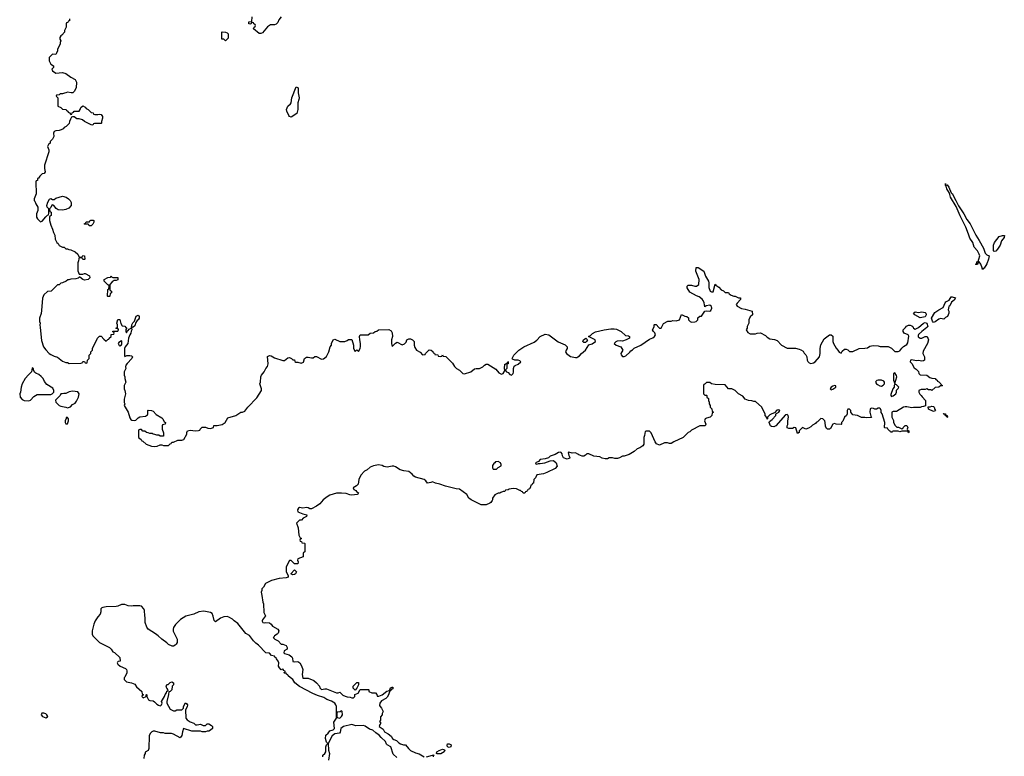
# Model space of a CAD drawing. Header units: inches. Extents: x 1992046 to 2239405, y 126834 to 266391.
# Tile 39 of 71: x 2033361 to 2045071, y 234897 to 243660. Entities that reach past the tile are written whole.
import ezdxf

# ---------------------------------------------------------------- set-up
doc = ezdxf.new("R2010")
doc.units = ezdxf.units.IN
doc.header["$MEASUREMENT"] = 0
for name, color, linetype in [('C0233', 7, 'Continuous'), ('C0234', 7, 'Continuous'), ('C0243', 7, 'Continuous'), ('C0244', 7, 'Continuous')]:
    doc.layers.add(name, color=color, linetype=linetype)

msp = doc.modelspace()

# ---------------------------------------------------------------- linework, layer by layer
at = {"layer": 'C0233', "color": 6, "elevation": 100}
for points in [[(2033604, 240000), (2033622, 239842), (2033645, 239770), (2033670, 239732), (2033712, 239690), (2033730, 239678), (2033770, 239658), (2033810, 239645), (2033870, 239598), (2033910, 239582), (2033930, 239582), (2033950, 239572), (2034090, 239574), (2034102, 239578), (2034110, 239594), (2034130, 239594), (2034138, 239578), (2034150, 239574), (2034162, 239578), (2034166, 239610), (2034186, 239630), (2034186, 239670), (2034206, 239690), (2034206, 239710), (2034226, 239730), (2034226, 239750), (2034288, 239870), (2034310, 239894), (2034330, 239894), (2034360, 239860), (2034390, 239834), (2034410, 239854), (2034422, 239858), (2034426, 239870), (2034447, 239893), (2034450, 239914), (2034482, 239918), (2034486, 239930), (2034482, 239942), (2034467, 239947), (2034470, 239954), (2034530, 239954), (2034538, 239970), (2034536, 239976), (2034530, 239986), (2034510, 239986), (2034506, 239990), (2034522, 239998), (2034523, 240000)], [(2034697, 240000), (2034692, 239990), (2034695, 239970), (2034687, 239953), (2034684, 239930), (2034671, 239910), (2034654, 239870), (2034648, 239810), (2034614, 239770), (2034606, 239750), (2034606, 239666), (2034610, 239654), (2034636, 239664), (2034670, 239665), (2034690, 239662), (2034702, 239650), (2034696, 239630), (2034638, 239570), (2034625, 239550), (2034618, 239530), (2034622, 239510), (2034602, 239470), (2034602, 239430), (2034611, 239411), (2034611, 239390), (2034622, 239350), (2034602, 239310), (2034602, 239270), (2034611, 239250), (2034618, 239210), (2034605, 239145), (2034605, 239105), (2034611, 239090), (2034602, 239070), (2034651, 238990), (2034670, 238922), (2034683, 238903), (2034695, 238895), (2034730, 238891), (2034743, 238897), (2034770, 238922), (2034790, 238934), (2034856, 238944), (2034882, 238958), (2034886, 238970), (2034886, 239010), (2034890, 239014), (2034928, 239012), (2034950, 239002), (2034985, 238965), (2035050, 238922), (2035062, 238910), (2035078, 238878), (2035094, 238870), (2035093, 238847), (2035058, 238842), (2035054, 238830), (2035054, 238790), (2035073, 238747), (2035073, 238707), (2035030, 238706), (2035016, 238716), (2034990, 238718), (2034967, 238727), (2034948, 238728), (2034936, 238736), (2034910, 238738), (2034887, 238747), (2034868, 238748), (2034850, 238766), (2034827, 238767), (2034810, 238786), (2034790, 238786), (2034778, 238782), (2034774, 238770), (2034774, 238690), (2034805, 238665), (2034814, 238650), (2034826, 238646), (2034865, 238610), (2034930, 238585), (2034970, 238582), (2034995, 238585), (2035030, 238602), (2035050, 238602), (2035070, 238594), (2035130, 238594), (2035150, 238614), (2035162, 238618), (2035170, 238634), (2035190, 238634), (2035243, 238657), (2035290, 238658), (2035315, 238665), (2035349, 238730), (2035349, 238751), (2035358, 238770), (2035390, 238776), (2035450, 238768), (2035488, 238772), (2035502, 238778), (2035506, 238790), (2035530, 238812), (2035570, 238812), (2035600, 238800), (2035630, 238798), (2035666, 238810), (2035670, 238832), (2035711, 238831), (2035770, 238846), (2035806, 238870), (2035835, 238925), (2035930, 238951), (2035990, 238991), (2036010, 238991), (2036037, 239003), (2036074, 239050), (2036180, 239161), (2036238, 239250), (2036238, 239270), (2036223, 239303), (2036218, 239330), (2036226, 239350), (2036229, 239410), (2036238, 239430), (2036268, 239470), (2036288, 239510), (2036310, 239534), (2036315, 239565), (2036310, 239655), (2036330, 239664), (2036350, 239661), (2036390, 239638), (2036490, 239605), (2036510, 239605), (2036550, 239638), (2036570, 239642), (2036594, 239630), (2036610, 239614), (2036630, 239614), (2036633, 239593), (2036644, 239584), (2036670, 239585), (2036710, 239576), (2036735, 239585), (2036749, 239631), (2036770, 239645), (2036790, 239646), (2036830, 239636), (2036850, 239638), (2036870, 239652), (2036890, 239652), (2036950, 239622), (2036976, 239624), (2037008, 239652), (2037038, 239710), (2037055, 239770), (2037068, 239790), (2037068, 239810), (2037088, 239850), (2037110, 239858), (2037170, 239831), (2037227, 239833), (2037256, 239844), (2037270, 239854), (2037310, 239854), (2037331, 239790), (2037332, 239750), (2037350, 239714), (2037370, 239732), (2037390, 239714), (2037409, 239750), (2037414, 239774), (2037414, 239810), (2037405, 239850), (2037404, 239890), (2037409, 239911), (2037507, 239913), (2037528, 239932), (2037570, 239934), (2037588, 239952), (2037607, 239953), (2037630, 239972), (2037750, 239974), (2037777, 239957), (2037790, 239934), (2037796, 239890), (2037783, 239850), (2037781, 239810), (2037790, 239774), (2037829, 239811), (2037850, 239822), (2037910, 239794), (2037936, 239804), (2037956, 239824), (2037966, 239850), (2037990, 239862), (2038010, 239862), (2038034, 239850), (2038052, 239832), (2038053, 239787), (2038062, 239762), (2038082, 239730), (2038124, 239704), (2038150, 239674), (2038182, 239678), (2038186, 239690), (2038230, 239732), (2038254, 239730), (2038273, 239713), (2038278, 239698), (2038293, 239693), (2038298, 239678), (2038333, 239673), (2038338, 239658), (2038370, 239654), (2038382, 239658), (2038390, 239674), (2038398, 239658), (2038430, 239652), (2038482, 239602), (2038510, 239574), (2038530, 239534), (2038554, 239510), (2038590, 239491), (2038630, 239451), (2038650, 239447), (2038728, 239470), (2038770, 239505), (2038790, 239511), (2038830, 239512), (2038870, 239532), (2038889, 239551), (2038910, 239562), (2038930, 239562), (2039024, 239504), (2039060, 239460), (2039090, 239445), (2039110, 239452), (2039122, 239470), (2039129, 239490), (2039125, 239510), (2039130, 239562), (2039138, 239562), (2039150, 239574), (2039162, 239578), (2039170, 239594), (2039170, 239568), (2039154, 239566), (2039154, 239510), (2039134, 239490), (2039152, 239472), (2039170, 239462), (2039190, 239438), (2039210, 239432), (2039229, 239451), (2039234, 239466), (2039233, 239510), (2039243, 239537), (2039254, 239546), (2039290, 239561), (2039319, 239590), (2039310, 239602), (2039290, 239609), (2039250, 239608), (2039222, 239622), (2039218, 239630), (2039238, 239670), (2039298, 239730), (2039358, 239770), (2039478, 239822), (2039513, 239847), (2039550, 239892), (2039610, 239918), (2039652, 239910), (2039766, 239826), (2039850, 239792), (2039872, 239770), (2039871, 239750), (2039858, 239730), (2039852, 239710), (2039862, 239690), (2039913, 239653), (2039970, 239642), (2039990, 239643), (2040000, 239648)], [(2034624, 240000), (2034630, 239994), (2034632, 239988), (2034625, 239975), (2034622, 239950), (2034630, 239934), (2034642, 239958), (2034650, 239962), (2034661, 239979), (2034688, 239992), (2034690, 240000)], [(2040000, 238490), (2039970, 238508), (2039930, 238505), (2039890, 238515), (2039885, 238510), (2039890, 238474), (2039902, 238450), (2039900, 238440), (2039890, 238442), (2039870, 238434), (2039828, 238448), (2039818, 238470), (2039814, 238494), (2039802, 238510), (2039790, 238517), (2039770, 238513), (2039730, 238489), (2039670, 238468), (2039650, 238448), (2039610, 238435), (2039550, 238428), (2039530, 238406), (2039494, 238390), (2039498, 238378), (2039510, 238374), (2039530, 238382), (2039550, 238381), (2039606, 238390), (2039670, 238412), (2039710, 238416), (2039741, 238390), (2039751, 238350), (2039730, 238323), (2039630, 238274), (2039590, 238259), (2039510, 238246), (2039494, 238210), (2039474, 238190), (2039473, 238147), (2039458, 238142), (2039453, 238127), (2039438, 238122), (2039433, 238087), (2039418, 238082), (2039413, 238067), (2039398, 238062), (2039393, 238047), (2039378, 238042), (2039370, 238026), (2039350, 238026), (2039342, 238042), (2039330, 238046), (2039318, 238058), (2039310, 238058), (2039270, 238078), (2039230, 238082), (2039184, 238076), (2039172, 238068), (2039138, 238062), (2039130, 238046), (2039110, 238046), (2039084, 238036), (2039070, 238026), (2039050, 238026), (2039012, 238008), (2038985, 237970), (2038985, 237950), (2038980, 237940), (2038964, 237916), (2038954, 237910), (2038910, 237888), (2038850, 237888), (2038730, 237949), (2038704, 237970), (2038678, 238010), (2038590, 238075), (2038550, 238079), (2038490, 238097), (2038426, 238110), (2038356, 238136), (2038306, 238146), (2038270, 238164), (2038250, 238153), (2038210, 238145), (2038190, 238175), (2038172, 238192), (2038070, 238216), (2038049, 238230), (2038030, 238254), (2037990, 238284), (2037930, 238293), (2037886, 238306), (2037830, 238342), (2037810, 238349), (2037790, 238349), (2037730, 238336), (2037690, 238345), (2037670, 238357), (2037630, 238364), (2037570, 238354), (2037530, 238335), (2037493, 238307), (2037462, 238290), (2037417, 238243), (2037396, 238190), (2037385, 238135), (2037365, 238115), (2037325, 238090), (2037334, 238070), (2037359, 238059), (2037367, 238047), (2037391, 238030), (2037384, 238016), (2037374, 238010), (2037310, 238003), (2037287, 238007), (2037243, 238023), (2037190, 238029), (2037130, 238029), (2037050, 238002), (2037017, 237983), (2036971, 237949), (2036930, 237902), (2036890, 237874), (2036830, 237842), (2036810, 237842), (2036793, 237853), (2036770, 237858), (2036730, 237849), (2036690, 237856), (2036676, 237850), (2036664, 237830), (2036670, 237805), (2036730, 237781), (2036774, 237770), (2036771, 237749), (2036734, 237730), (2036712, 237708), (2036690, 237706), (2036654, 237670), (2036674, 237614), (2036682, 237530), (2036698, 237498), (2036714, 237490), (2036698, 237482), (2036694, 237470), (2036698, 237458), (2036713, 237453), (2036718, 237438), (2036750, 237434), (2036754, 237430), (2036754, 237330), (2036738, 237322), (2036734, 237310), (2036734, 237270), (2036670, 237246), (2036665, 237230), (2036672, 237210), (2036670, 237186), (2036630, 237186), (2036590, 237226), (2036570, 237226), (2036532, 237150), (2036532, 237090), (2036554, 237050), (2036552, 237030), (2036530, 237022), (2036446, 237014), (2036354, 236990), (2036285, 236955), (2036262, 236910), (2036242, 236890), (2036242, 236870), (2036232, 236850), (2036242, 236810), (2036252, 236730), (2036262, 236710), (2036265, 236610), (2036285, 236570), (2036250, 236522), (2036243, 236510), (2036244, 236504), (2036251, 236491), (2036270, 236486), (2036290, 236491), (2036330, 236486), (2036352, 236470), (2036366, 236446), (2036431, 236411), (2036441, 236390), (2036435, 236364), (2036425, 236350), (2036391, 236330), (2036385, 236315), (2036374, 236310), (2036394, 236290), (2036434, 236270), (2036470, 236232), (2036492, 236232), (2036530, 236214), (2036542, 236190), (2036542, 236170), (2036507, 236153), (2036501, 236130), (2036510, 236121), (2036566, 236106), (2036599, 236079), (2036606, 236066), (2036610, 236025), (2036630, 236021), (2036670, 236026), (2036691, 236011), (2036713, 235973), (2036727, 235930), (2036719, 235870), (2036730, 235827), (2036790, 235827), (2036859, 235799), (2036890, 235771), (2036925, 235730), (2036931, 235710), (2036950, 235691), (2036990, 235701), (2037010, 235701), (2037130, 235651), (2037150, 235652), (2037170, 235662), (2037203, 235623), (2037230, 235611), (2037256, 235604), (2037290, 235602), (2037310, 235594), (2037330, 235594), (2037346, 235610), (2037347, 235633), (2037386, 235650), (2037409, 235691), (2037510, 235694), (2037514, 235690), (2037514, 235670), (2037550, 235652), (2037592, 235652), (2037610, 235634), (2037613, 235613), (2037631, 235611), (2037670, 235628), (2037727, 235673), (2037758, 235682), (2037770, 235710), (2037790, 235721), (2037799, 235719), (2037803, 235710), (2037790, 235697), (2037783, 235697), (2037770, 235679), (2037762, 235678), (2037763, 235670), (2037757, 235663), (2037747, 235630), (2037730, 235599), (2037716, 235584), (2037664, 235556), (2037644, 235530), (2037641, 235501), (2037648, 235488), (2037665, 235470), (2037682, 235430), (2037673, 235407), (2037672, 235390), (2037653, 235367), (2037652, 235328), (2037642, 235310), (2037654, 235290), (2037644, 235276), (2037638, 235250), (2037682, 235222), (2037699, 235190), (2037743, 235163), (2037777, 235137), (2037796, 235110), (2037810, 235099), (2037844, 235084), (2037870, 235058), (2037890, 235046), (2037926, 235034), (2037950, 235032), (2037983, 234990), (2038010, 234968), (2038070, 234939), (2038110, 234926), (2038170, 234890)], [(2036966, 234890), (2036966, 234910), (2036990, 234932), (2037002, 234950), (2037002, 235010), (2037010, 235034), (2037026, 235050), (2037010, 235066), (2036997, 235110), (2037002, 235150), (2037030, 235172), (2037050, 235202), (2037090, 235211), (2037104, 235230), (2037096, 235304), (2037128, 235350), (2037129, 235490), (2037122, 235510), (2037107, 235530), (2037070, 235553), (2037014, 235574), (2036978, 235598), (2036902, 235622), (2036846, 235646), (2036687, 235727), (2036633, 235773), (2036610, 235813), (2036576, 235836), (2036555, 235855), (2036550, 235868), (2036535, 235875), (2036530, 235886), (2036510, 235886), (2036506, 235890), (2036506, 235894), (2036518, 235902), (2036518, 235910), (2036500, 235920), (2036498, 235930), (2036485, 235935), (2036470, 235926), (2036450, 235948), (2036438, 235970), (2036442, 236010), (2036435, 236030), (2036415, 236055), (2036410, 236069), (2036396, 236076), (2036390, 236089), (2036356, 236096), (2036330, 236126), (2036290, 236128), (2036200, 236220), (2036170, 236242), (2036142, 236270), (2036093, 236333), (2036050, 236359), (2035957, 236477), (2035910, 236509), (2035890, 236529), (2035850, 236554), (2035830, 236559), (2035790, 236556), (2035750, 236539), (2035690, 236499), (2035673, 236513), (2035663, 236563), (2035650, 236595), (2035629, 236609), (2035550, 236624), (2035490, 236615), (2035430, 236589), (2035335, 236565), (2035275, 236525), (2035215, 236465), (2035191, 236430), (2035185, 236410), (2035185, 236385), (2035232, 236290), (2035232, 236250), (2035222, 236230), (2035210, 236218), (2035190, 236206), (2035173, 236207), (2035130, 236228), (2035110, 236248), (2035050, 236289), (2035009, 236330), (2034976, 236356), (2034890, 236409), (2034874, 236434), (2034854, 236490), (2034855, 236550), (2034849, 236570), (2034844, 236630), (2034837, 236650), (2034810, 236682), (2034790, 236689), (2034710, 236689), (2034690, 236684), (2034650, 236689), (2034610, 236702), (2034570, 236704), (2034530, 236685), (2034510, 236681), (2034390, 236677), (2034350, 236669), (2034338, 236662), (2034326, 236650), (2034325, 236615), (2034318, 236590), (2034290, 236558), (2034258, 236510), (2034242, 236470), (2034222, 236390), (2034222, 236350), (2034232, 236330), (2034310, 236252), (2034430, 236192), (2034450, 236172), (2034470, 236142), (2034490, 236132), (2034550, 236074), (2034554, 236030), (2034533, 236027), (2034524, 236016), (2034522, 236010), (2034530, 235994), (2034554, 235970), (2034620, 235940), (2034631, 235930), (2034635, 235915), (2034636, 235890), (2034610, 235838), (2034602, 235830), (2034602, 235810), (2034630, 235782), (2034691, 235771), (2034730, 235754), (2034750, 235722), (2034814, 235670), (2034818, 235638), (2034834, 235630), (2034818, 235622), (2034814, 235610), (2034830, 235594), (2034866, 235610), (2034866, 235630), (2034870, 235634), (2034874, 235630), (2034874, 235610), (2034892, 235570), (2034910, 235561), (2034950, 235558), (2034966, 235546), (2034990, 235518), (2035010, 235505), (2035030, 235498), (2035038, 235502), (2035049, 235511), (2035055, 235530), (2035049, 235551), (2035082, 235610), (2035090, 235634), (2035107, 235653), (2035110, 235674), (2035122, 235678), (2035126, 235690), (2035110, 235706), (2035103, 235723), (2035109, 235750), (2035128, 235752), (2035150, 235774), (2035170, 235782), (2035192, 235770), (2035192, 235748), (2035174, 235730), (2035172, 235690), (2035150, 235668), (2035134, 235666), (2035131, 235631), (2035111, 235550), (2035111, 235530), (2035150, 235458), (2035190, 235438), (2035210, 235438), (2035230, 235452), (2035290, 235452), (2035308, 235470), (2035308, 235490), (2035332, 235532), (2035350, 235522), (2035355, 235510), (2035354, 235486), (2035331, 235449), (2035338, 235350), (2035351, 235330), (2035388, 235308), (2035431, 235291), (2035450, 235271), (2035470, 235271), (2035510, 235281), (2035544, 235264), (2035570, 235262), (2035590, 235282), (2035610, 235282), (2035644, 235264), (2035654, 235250), (2035654, 235230), (2035630, 235208), (2035610, 235198), (2035590, 235198), (2035570, 235189), (2035530, 235189), (2035510, 235198), (2035410, 235195), (2035310, 235228), (2035296, 235190), (2035290, 235146), (2035270, 235118), (2035190, 235162), (2035168, 235168), (2035090, 235169), (2035070, 235175), (2035036, 235176), (2034970, 235198), (2034950, 235198), (2034934, 235190), (2034912, 235168), (2034900, 235140), (2034898, 234990), (2034890, 234968), (2034852, 234948), (2034852, 234932), (2034841, 234910), (2034839, 234870)], [(2037845, 234884), (2037803, 234923), (2037775, 235010), (2037732, 235032), (2037722, 235042), (2037710, 235073), (2037660, 235120), (2037638, 235150), (2037597, 235177), (2037561, 235210), (2037521, 235221), (2037470, 235255), (2037450, 235262), (2037360, 235260), (2037310, 235274), (2037210, 235253), (2037181, 235230), (2037174, 235186), (2037166, 235174), (2037110, 235166), (2037078, 235142), (2037031, 235050), (2037035, 234970), (2037046, 234930), (2037034, 234850)], [(2038198, 234890), (2038271, 234911), (2038291, 234911), (2038278, 234902), (2038279, 234890)]]:
    msp.add_lwpolyline(points, dxfattribs=at)
for points in [[(2034570, 239838), (2034540, 239820), (2034532, 239810), (2034545, 239785), (2034550, 239782), (2034570, 239792), (2034576, 239804), (2034575, 239835)], [(2033510, 239518), (2033502, 239470), (2033464, 239436), (2033428, 239392), (2033391, 239330), (2033378, 239290), (2033371, 239230), (2033361, 239210), (2033366, 239170), (2033390, 239141), (2033414, 239130), (2033470, 239125), (2033490, 239132), (2033530, 239178), (2033570, 239202), (2033730, 239202), (2033746, 239210), (2033766, 239230), (2033766, 239250), (2033755, 239275), (2033682, 239322), (2033655, 239355), (2033639, 239390), (2033617, 239417), (2033590, 239439), (2033554, 239454), (2033543, 239463), (2033526, 239490), (2033526, 239510)], [(2033990, 239242), (2033950, 239234), (2033910, 239215), (2033885, 239215), (2033868, 239208), (2033852, 239208), (2033842, 239190), (2033786, 239134), (2033792, 239110), (2033830, 239072), (2033850, 239062), (2033910, 239051), (2033930, 239042), (2033964, 239056), (2033990, 239082), (2034020, 239100), (2034038, 239122), (2034059, 239170), (2034068, 239208), (2034054, 239234)], [(2033930, 238928), (2033914, 238926), (2033914, 238914), (2033902, 238890), (2033902, 238870), (2033910, 238854), (2033930, 238854), (2033942, 238890), (2033942, 238910)], [(2039050, 238406), (2039018, 238402), (2039013, 238387), (2038998, 238382), (2038993, 238367), (2038982, 238358), (2038982, 238330), (2038990, 238314), (2039030, 238312), (2039050, 238334), (2039087, 238353), (2039088, 238370), (2039078, 238390)], [(2036610, 237058), (2036586, 237070), (2036630, 237114), (2036652, 237090), (2036642, 237070), (2036630, 237062)], [(2037350, 235686), (2037328, 235708), (2037328, 235730), (2037370, 235774), (2037390, 235774), (2037390, 235746), (2037372, 235708)], [(2033650, 235412), (2033625, 235410), (2033618, 235390), (2033631, 235370), (2033670, 235355), (2033690, 235365), (2033695, 235370), (2033685, 235390), (2033670, 235403)], [(2037190, 235438), (2037172, 235428), (2037138, 235422), (2037134, 235410), (2037134, 235370), (2037138, 235358), (2037170, 235352), (2037190, 235372), (2037199, 235390), (2037198, 235430)], [(2038470, 235002), (2038449, 235009), (2038444, 235030), (2038450, 235045), (2038470, 235045), (2038492, 235032), (2038490, 235010)], [(2038326, 234926), (2038318, 234930), (2038323, 234950), (2038350, 234968), (2038390, 234981), (2038415, 234975), (2038418, 234970), (2038411, 234950), (2038370, 234927)]]:
    msp.add_lwpolyline(points, close=True, dxfattribs=at)
at = {"layer": 'C0234', "color": 6, "elevation": 100}
for points in [[(2036470, 243695), (2036442, 243658), (2036432, 243628), (2036412, 243608), (2036390, 243598), (2036343, 243597), (2036310, 243575), (2036287, 243553), (2036250, 243502), (2036230, 243494), (2036210, 243494), (2036142, 243550), (2036148, 243572), (2036162, 243578), (2036166, 243590), (2036162, 243602), (2036146, 243610), (2036142, 243622), (2036130, 243626), (2036118, 243622), (2036110, 243608), (2036086, 243610), (2036087, 243633), (2036122, 243638), (2036127, 243693)], [(2033954, 243670), (2033953, 243647), (2033938, 243642), (2033933, 243627), (2033918, 243622), (2033914, 243610), (2033914, 243570), (2033904, 243556), (2033894, 243530), (2033894, 243510), (2033864, 243476), (2033850, 243468), (2033838, 243450), (2033838, 243430), (2033852, 243410), (2033842, 243390), (2033842, 243370), (2033812, 243310), (2033811, 243289), (2033800, 243260), (2033790, 243246), (2033750, 243248), (2033720, 243220), (2033712, 243210), (2033712, 243170), (2033732, 243130), (2033762, 243110), (2033762, 243090), (2033742, 243070), (2033751, 243050), (2033790, 243025), (2033870, 243031), (2033910, 243021), (2033970, 242976), (2034022, 242950), (2034037, 242917), (2034032, 242848), (2034010, 242806), (2033992, 242788), (2033972, 242788), (2033930, 242798), (2033910, 242788), (2033893, 242787), (2033870, 242778), (2033844, 242776), (2033830, 242766), (2033798, 242762), (2033794, 242750), (2033814, 242730), (2033814, 242630), (2033850, 242614), (2033870, 242594), (2033912, 242592), (2033918, 242578), (2033933, 242573), (2033938, 242558), (2033953, 242553), (2033970, 242534), (2033982, 242538), (2033987, 242553), (2034002, 242558), (2034008, 242572), (2034070, 242572), (2034082, 242590), (2034090, 242614), (2034110, 242634), (2034138, 242618), (2034150, 242602), (2034174, 242590), (2034210, 242554), (2034234, 242550), (2034238, 242538), (2034253, 242533), (2034290, 242532), (2034310, 242538), (2034330, 242532), (2034345, 242510), (2034345, 242490), (2034334, 242450), (2034334, 242430), (2034330, 242426), (2034250, 242426), (2034238, 242422), (2034230, 242406), (2034210, 242408), (2034130, 242448), (2034106, 242470), (2034070, 242482), (2034040, 242480), (2034010, 242506), (2033990, 242506), (2033978, 242502), (2033964, 242476), (2033952, 242448), (2033950, 242426), (2033914, 242390), (2033890, 242378), (2033877, 242363), (2033854, 242350), (2033830, 242342), (2033790, 242338), (2033772, 242328), (2033765, 242310), (2033766, 242270), (2033750, 242238), (2033725, 242210), (2033722, 242190), (2033705, 242175), (2033692, 242150), (2033707, 242110), (2033707, 242090), (2033658, 241930), (2033656, 241890), (2033665, 241850), (2033652, 241830), (2033630, 241828), (2033600, 241800), (2033584, 241776), (2033574, 241770), (2033573, 241747), (2033558, 241742), (2033554, 241730), (2033558, 241590), (2033534, 241530), (2033534, 241510), (2033542, 241502), (2033551, 241470), (2033578, 241430), (2033578, 241390), (2033562, 241350), (2033562, 241310), (2033572, 241290), (2033610, 241254), (2033630, 241262), (2033670, 241314), (2033690, 241334), (2033702, 241338), (2033707, 241353), (2033708, 241408), (2033689, 241429), (2033682, 241450), (2033695, 241490), (2033716, 241524), (2033730, 241532), (2033750, 241522), (2033770, 241522), (2033790, 241536), (2033870, 241559), (2033912, 241550), (2033942, 241530), (2033962, 241510), (2033973, 241487), (2033974, 241450), (2033944, 241416), (2033910, 241402), (2033870, 241395), (2033820, 241400), (2033795, 241415), (2033766, 241450), (2033750, 241458), (2033745, 241455), (2033730, 241426), (2033714, 241410), (2033718, 241378), (2033734, 241370), (2033734, 241330), (2033718, 241322), (2033714, 241310), (2033714, 241270), (2033730, 241214), (2033752, 241170), (2033762, 241130), (2033777, 241097), (2033782, 241050), (2033802, 241010), (2033817, 240997), (2033830, 240974), (2033870, 240954), (2033890, 240954), (2033910, 240934), (2033930, 240934), (2033945, 240925), (2033970, 240922), (2034020, 240900), (2034051, 240871), (2034070, 240834), (2034102, 240838), (2034110, 240854), (2034132, 240850), (2034134, 240810), (2034130, 240806), (2034110, 240806), (2034102, 240822), (2034090, 240826), (2034070, 240826), (2034064, 240816), (2034062, 240790), (2034053, 240767), (2034053, 240673), (2034070, 240634), (2034110, 240634), (2034130, 240642), (2034140, 240640), (2034191, 240611), (2034194, 240590), (2034174, 240570), (2034130, 240562), (2034110, 240568), (2034078, 240598), (2034070, 240598), (2034055, 240585), (2034030, 240577), (2033970, 240575), (2033947, 240567), (2033933, 240567), (2033914, 240550), (2033870, 240528), (2033850, 240526), (2033830, 240506), (2033810, 240506), (2033734, 240430), (2033690, 240426), (2033650, 240386), (2033633, 240347), (2033620, 240200), (2033615, 240165), (2033598, 240110), (2033598, 240070), (2033605, 240050), (2033601, 240030), (2033604, 240000)], [(2034523, 240000), (2034526, 240010), (2034526, 240030), (2034518, 240050), (2034530, 240094), (2034550, 240094), (2034564, 240044), (2034578, 240018), (2034610, 240014), (2034624, 240000)], [(2034690, 240000), (2034694, 240030), (2034705, 240055), (2034725, 240075), (2034748, 240132), (2034770, 240145), (2034781, 240130), (2034782, 240110), (2034770, 240090), (2034757, 240083), (2034742, 240058), (2034730, 240018), (2034710, 240002), (2034698, 240002), (2034697, 240000)]]:
    msp.add_lwpolyline(points, dxfattribs=at)
for points in [[(2035810, 243408), (2035787, 243427), (2035766, 243430), (2035766, 243510), (2035770, 243514), (2035810, 243512), (2035830, 243502), (2035842, 243490), (2035840, 243440)], [(2036590, 242502), (2036570, 242508), (2036561, 242521), (2036537, 242570), (2036534, 242590), (2036549, 242630), (2036582, 242658), (2036589, 242670), (2036598, 242730), (2036650, 242862), (2036671, 242850), (2036673, 242790), (2036684, 242730), (2036682, 242710), (2036668, 242670), (2036670, 242590), (2036655, 242545)], [(2034210, 241206), (2034188, 241208), (2034182, 241222), (2034170, 241226), (2034130, 241226), (2034129, 241231), (2034142, 241238), (2034150, 241254), (2034190, 241254), (2034198, 241270), (2034206, 241274), (2034235, 241275), (2034242, 241270), (2034241, 241250), (2034230, 241226)], [(2034470, 240594), (2034530, 240594), (2034530, 240566), (2034510, 240558), (2034484, 240556), (2034460, 240540), (2034432, 240510), (2034434, 240450), (2034438, 240438), (2034454, 240430), (2034452, 240410), (2034438, 240402), (2034434, 240370), (2034430, 240368), (2034410, 240366), (2034406, 240370), (2034408, 240450), (2034422, 240458), (2034426, 240490), (2034422, 240502), (2034410, 240506), (2034366, 240550), (2034366, 240570), (2034410, 240594), (2034442, 240598), (2034450, 240614), (2034458, 240598)]]:
    msp.add_lwpolyline(points, close=True, dxfattribs=at)
at = {"layer": 'C0243', "color": 6, "elevation": 100}
for points in [[(2044149, 240000), (2044088, 239952), (2044050, 239915), (2044045, 239905), (2044046, 239886), (2044070, 239872), (2044090, 239872), (2044129, 239891), (2044152, 239892), (2044171, 239851), (2044158, 239810), (2044105, 239715), (2044102, 239690), (2044122, 239650), (2044122, 239610), (2044110, 239602), (2044090, 239599), (2044050, 239604), (2044021, 239601), (2043970, 239615), (2043954, 239610), (2043952, 239590), (2043971, 239571), (2044000, 239520), (2044024, 239504), (2044050, 239474), (2044054, 239450), (2044070, 239434), (2044150, 239432), (2044184, 239404), (2044210, 239394), (2044250, 239392), (2044258, 239378), (2044274, 239370), (2044278, 239358), (2044290, 239354), (2044314, 239330), (2044318, 239318), (2044334, 239310), (2044330, 239306), (2044310, 239306), (2044290, 239288), (2044250, 239286), (2044210, 239248), (2044196, 239256), (2044170, 239258), (2044150, 239268), (2044130, 239262), (2044080, 239260), (2044054, 239250), (2044054, 239230), (2044065, 239205), (2044082, 239190), (2044092, 239172), (2044132, 239130), (2044133, 239067), (2044110, 239058), (2044085, 239055), (2044070, 239046), (2043990, 239048), (2043970, 239042), (2043910, 239055), (2043890, 239055), (2043870, 239049), (2043790, 238998), (2043750, 238998), (2043734, 238990), (2043733, 238933), (2043751, 238891), (2043752, 238870), (2043772, 238832), (2043793, 238813), (2043812, 238812), (2043850, 238794), (2043862, 238798), (2043866, 238810), (2043890, 238834), (2043913, 238833), (2043922, 238810), (2043914, 238790), (2043918, 238778), (2043934, 238770), (2043934, 238750), (2043930, 238746), (2043922, 238762), (2043910, 238766), (2043850, 238766), (2043830, 238758), (2043810, 238766), (2043750, 238766), (2043738, 238762), (2043730, 238746), (2043722, 238762), (2043710, 238766), (2043686, 238790), (2043682, 238802), (2043650, 238806), (2043646, 238810), (2043648, 238870), (2043618, 238970), (2043608, 238988), (2043608, 239010), (2043598, 239030), (2043590, 239038), (2043570, 239038), (2043550, 239026), (2043530, 239026), (2043516, 239036), (2043490, 239038), (2043474, 239030), (2043472, 238990), (2043482, 238942), (2043492, 238928), (2043430, 238922), (2043410, 238928), (2043372, 238928), (2043326, 238950), (2043270, 238958), (2043246, 238990), (2043246, 239010), (2043230, 239026), (2043210, 239026), (2043202, 239010), (2043202, 238970), (2043192, 238950), (2043172, 238930), (2043150, 238886), (2043134, 238870), (2043134, 238850), (2043130, 238846), (2043072, 238848), (2043050, 238858), (2043032, 238848), (2043004, 238796), (2042990, 238788), (2042968, 238788), (2042956, 238796), (2042943, 238823), (2042942, 238870), (2042935, 238890), (2042913, 238913), (2042890, 238914), (2042850, 238878), (2042834, 238870), (2042824, 238856), (2042790, 238838), (2042770, 238818), (2042740, 238800), (2042710, 238789), (2042670, 238808), (2042632, 238770), (2042630, 238748), (2042610, 238738), (2042590, 238806), (2042570, 238808), (2042550, 238798), (2042510, 238798), (2042490, 238806), (2042488, 238828), (2042495, 238845), (2042496, 238890), (2042504, 238930), (2042501, 238950), (2042490, 238965), (2042470, 238961), (2042352, 238828), (2042330, 238817), (2042302, 238822), (2042289, 238830), (2042275, 238870), (2042280, 238880), (2042310, 238903), (2042353, 238950), (2042354, 238966), (2042363, 238977), (2042390, 238992), (2042402, 239010), (2042396, 239016), (2042390, 239019), (2042367, 239013), (2042337, 238983), (2042307, 238973), (2042282, 238958), (2042254, 238930), (2042254, 238910), (2042250, 238906), (2042247, 238927), (2042228, 238950), (2042227, 238967), (2042188, 239050), (2042110, 239118), (2042090, 239118), (2042067, 239127), (2042030, 239128), (2041990, 239146), (2041960, 239180), (2041910, 239208), (2041870, 239248), (2041830, 239268), (2041789, 239269), (2041750, 239315), (2041630, 239322), (2041588, 239328), (2041570, 239346), (2041530, 239346), (2041513, 239327), (2041498, 239322), (2041494, 239310), (2041494, 239210), (2041510, 239194), (2041530, 239194), (2041534, 239190), (2041534, 239170), (2041552, 239152), (2041552, 239130), (2041562, 239110), (2041562, 239090), (2041574, 239070), (2041574, 239050), (2041594, 239030), (2041598, 238998), (2041612, 238990), (2041598, 238982), (2041594, 238950), (2041574, 238930), (2041530, 238919), (2041512, 238910), (2041505, 238890), (2041522, 238850), (2041514, 238830), (2041450, 238828), (2041350, 238778), (2041330, 238758), (2041312, 238748), (2041250, 238688), (2041142, 238638), (2041110, 238618), (2041090, 238618), (2041067, 238627), (2041030, 238628), (2040970, 238598), (2040936, 238616), (2040920, 238640), (2040870, 238746), (2040850, 238766), (2040810, 238766), (2040798, 238762), (2040793, 238713), (2040782, 238690), (2040782, 238610), (2040771, 238589), (2040735, 238565), (2040706, 238554), (2040670, 238522), (2040610, 238489), (2040550, 238469), (2040530, 238469), (2040494, 238446), (2040470, 238439), (2040440, 238440), (2040410, 238448), (2040370, 238448), (2040350, 238438), (2040324, 238436), (2040290, 238445), (2040259, 238459), (2040190, 238469), (2040130, 238497), (2040104, 238496), (2040090, 238478), (2040070, 238468), (2040052, 238468), (2040010, 238484), (2040000, 238490)], [(2040000, 239648), (2040020, 239660), (2040042, 239690), (2040089, 239730), (2040129, 239791), (2040170, 239805), (2040208, 239830), (2040206, 239850), (2040126, 239890), (2040150, 239902), (2040175, 239925), (2040210, 239945), (2040310, 239971), (2040390, 239982), (2040430, 239982), (2040457, 239977), (2040514, 239950), (2040564, 239904), (2040600, 239900), (2040614, 239890), (2040614, 239870), (2040574, 239850), (2040530, 239835), (2040510, 239839), (2040466, 239834), (2040450, 239828), (2040432, 239810), (2040454, 239790), (2040512, 239770), (2040534, 239730), (2040512, 239690), (2040513, 239673), (2040530, 239654), (2040550, 239652), (2040570, 239662), (2040617, 239703), (2040630, 239722), (2040650, 239732), (2040669, 239751), (2040748, 239790), (2040850, 239858), (2040890, 239876), (2040909, 239890), (2040922, 239910), (2040914, 239934), (2040898, 239950), (2040888, 239970), (2040902, 240000)], [(2040962, 240000), (2040970, 239992), (2040990, 239992), (2040994, 240000)], [(2042014, 240000), (2042014, 239990), (2042002, 239970), (2042020, 239940), (2042050, 239922), (2042110, 239922), (2042130, 239932), (2042170, 239934), (2042230, 239902), (2042250, 239882), (2042284, 239864), (2042337, 239857), (2042370, 239842), (2042422, 239790), (2042490, 239752), (2042588, 239752), (2042630, 239742), (2042652, 239732), (2042677, 239717), (2042690, 239694), (2042710, 239674), (2042722, 239650), (2042726, 239610), (2042734, 239594), (2042750, 239578), (2042770, 239571), (2042802, 239578), (2042822, 239590), (2042872, 239648), (2042879, 239690), (2042879, 239750), (2042890, 239792), (2042930, 239865), (2042990, 239911), (2043010, 239912), (2043030, 239894), (2043031, 239831), (2043038, 239810), (2043071, 239751), (2043092, 239730), (2043105, 239705), (2043130, 239694), (2043143, 239717), (2043170, 239742), (2043190, 239742), (2043210, 239732), (2043230, 239712), (2043270, 239714), (2043346, 239750), (2043410, 239751), (2043442, 239758), (2043470, 239778), (2043510, 239785), (2043570, 239782), (2043593, 239773), (2043690, 239772), (2043730, 239754), (2043770, 239714), (2043810, 239712), (2043830, 239722), (2043850, 239752), (2043870, 239772), (2043910, 239796), (2043924, 239816), (2043937, 239897), (2043928, 239910), (2043878, 239930), (2043869, 239950), (2043869, 239970), (2043894, 240000)], [(2043987, 240000), (2043992, 239990), (2044010, 239978), (2044050, 239999), (2044051, 240000)]]:
    msp.add_lwpolyline(points, dxfattribs=at)
for points in [[(2040070, 239818), (2040058, 239830), (2040068, 239850), (2040092, 239872), (2040112, 239850), (2040102, 239830), (2040090, 239818)], [(2043570, 239372), (2043553, 239367), (2043543, 239357), (2043539, 239350), (2043551, 239330), (2043561, 239321), (2043590, 239304), (2043610, 239302), (2043630, 239311), (2043645, 239330), (2043646, 239350), (2043639, 239359), (2043610, 239370)], [(2043770, 239458), (2043754, 239450), (2043752, 239430), (2043753, 239373), (2043770, 239334), (2043793, 239410), (2043790, 239426)], [(2043050, 239308), (2043030, 239301), (2043011, 239290), (2042998, 239270), (2043010, 239258), (2043030, 239263), (2043068, 239290), (2043066, 239306)], [(2043770, 239326), (2043762, 239310), (2043762, 239290), (2043745, 239270), (2043723, 239203), (2043721, 239190), (2043730, 239178), (2043750, 239187), (2043782, 239210), (2043789, 239230), (2043788, 239252), (2043810, 239274), (2043818, 239290), (2043790, 239318)], [(2044230, 238998), (2044170, 239028), (2044167, 239053), (2044190, 239054), (2044210, 239062), (2044230, 239058), (2044238, 239050), (2044244, 239024), (2044254, 239010), (2044250, 239006)], [(2044390, 238926), (2044382, 238942), (2044370, 238946), (2044362, 238962), (2044350, 238966), (2044346, 238974), (2044370, 238971), (2044374, 238954), (2044392, 238950), (2044394, 238930)]]:
    msp.add_lwpolyline(points, close=True, dxfattribs=at)
at = {"layer": 'C0244', "color": 6, "elevation": 100}
for points in [[(2044372, 241692), (2044390, 241694), (2044410, 241666), (2044439, 241599), (2044450, 241591), (2044496, 241510), (2044525, 241445), (2044588, 241350), (2044624, 241284), (2044666, 241230), (2044730, 241095), (2044773, 241033), (2044822, 240942), (2044843, 240883), (2044863, 240863), (2044891, 240851), (2044882, 240810), (2044863, 240757), (2044830, 240706), (2044818, 240702), (2044810, 240688), (2044809, 240710), (2044793, 240750), (2044770, 240778), (2044762, 240778), (2044751, 240749), (2044730, 240746), (2044729, 240751), (2044742, 240758), (2044742, 240770), (2044750, 240782), (2044758, 240782), (2044769, 240811), (2044779, 240850), (2044772, 240870), (2044750, 240909), (2044713, 240953), (2044698, 241010), (2044660, 241060), (2044645, 241110), (2044612, 241190), (2044545, 241325), (2044497, 241437), (2044430, 241550), (2044417, 241597), (2044386, 241646), (2044378, 241678), (2044370, 241690), (2044370, 241710)], [(2044950, 240902), (2044942, 240910), (2044943, 240977), (2044955, 241010), (2045010, 241082), (2045050, 241093), (2045071, 241091), (2045067, 241070), (2045039, 241030), (2045020, 240979), (2044991, 240930), (2044970, 240906)], [(2044350, 240098), (2044310, 240104), (2044290, 240099), (2044250, 240066), (2044230, 240058), (2044215, 240075), (2044205, 240110), (2044245, 240175), (2044290, 240210), (2044344, 240236), (2044367, 240293), (2044377, 240303), (2044416, 240324), (2044438, 240362), (2044450, 240365), (2044490, 240352), (2044475, 240325), (2044441, 240299), (2044422, 240258), (2044411, 240249), (2044402, 240210), (2044411, 240191), (2044412, 240170), (2044394, 240130), (2044370, 240118)], [(2044050, 240177), (2044090, 240185), (2044130, 240177), (2044139, 240170), (2044142, 240150), (2044130, 240124), (2044070, 240115), (2044008, 240150), (2043989, 240170), (2044010, 240186)]]:
    msp.add_lwpolyline(points, close=True, dxfattribs=at)
for points in [[(2040994, 240000), (2041016, 240044), (2041070, 240072), (2041110, 240074), (2041130, 240082), (2041170, 240078), (2041209, 240091), (2041230, 240152), (2041273, 240133), (2041294, 240130), (2041313, 240113), (2041314, 240090), (2041334, 240070), (2041350, 240062), (2041390, 240065), (2041406, 240070), (2041426, 240090), (2041427, 240113), (2041450, 240134), (2041470, 240134), (2041510, 240194), (2041523, 240197), (2041570, 240191), (2041580, 240200), (2041593, 240230), (2041589, 240250), (2041570, 240264), (2041525, 240255), (2041510, 240246), (2041501, 240290), (2041490, 240318), (2041477, 240337), (2041443, 240363), (2041410, 240375), (2041330, 240418), (2041298, 240470), (2041298, 240490), (2041310, 240502), (2041350, 240502), (2041390, 240492), (2041410, 240492), (2041438, 240510), (2041442, 240570), (2041402, 240670), (2041407, 240713), (2041430, 240714), (2041498, 240670), (2041504, 240644), (2041518, 240610), (2041551, 240550), (2041556, 240530), (2041555, 240475), (2041574, 240430), (2041590, 240422), (2041610, 240422), (2041630, 240512), (2041640, 240500), (2041677, 240477), (2041705, 240445), (2041730, 240434), (2041750, 240414), (2041790, 240414), (2041798, 240398), (2041824, 240384), (2041853, 240373), (2041870, 240372), (2041910, 240352), (2041934, 240350), (2041934, 240330), (2041892, 240288), (2041882, 240270), (2041892, 240252), (2041944, 240224), (2041990, 240218), (2042073, 240193), (2042074, 240150), (2042050, 240126), (2042032, 240090), (2042032, 240050), (2042014, 240010), (2042014, 240000)], [(2044051, 240000), (2044109, 240051), (2044130, 240056), (2044150, 240051), (2044162, 240010), (2044149, 240000)], [(2040902, 240000), (2040906, 240010), (2040906, 240030), (2040910, 240034), (2040930, 240034), (2040962, 240000)], [(2043894, 240000), (2043906, 240014), (2043930, 240025), (2043950, 240025), (2043970, 240018), (2043982, 240010), (2043987, 240000)]]:
    msp.add_lwpolyline(points, dxfattribs=at)

doc.saveas('drawing.dxf')
